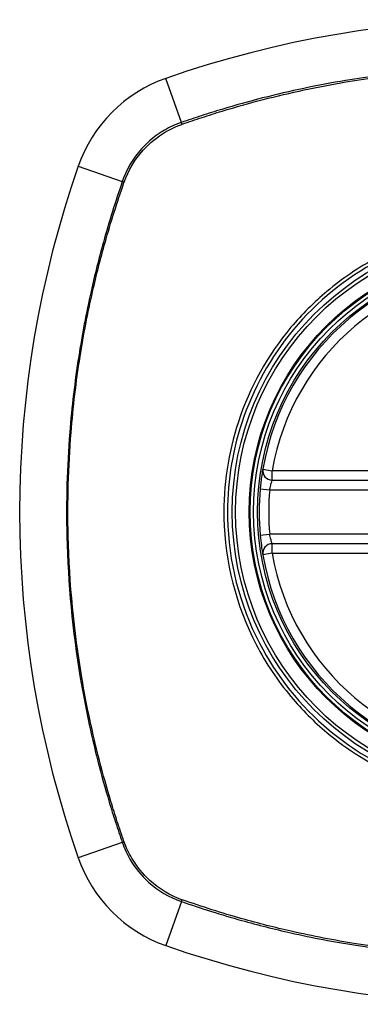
# Model space of a CAD drawing. Header units: inches. Extents: x 93 to 225, y 69 to 99.
# Tile 13 of 38: x 156.66 to 157.083, y 83.127 to 84.347. Entities that reach past the tile are written whole.
import ezdxf

# ---------------------------------------------------------------- set-up
doc = ezdxf.new("R2010")
doc.units = ezdxf.units.IN
doc.header["$MEASUREMENT"] = 0
doc.layers.add('Visible Edges(ANSI)', color=7, linetype='Continuous', lineweight=25)
doc.layers.add('Visible Tangent Edges(ANSI)', color=7, linetype='Continuous', lineweight=25)

msp = doc.modelspace()

# ---------------------------------------------------------------- linework, layer by layer
at = {"layer": 'Visible Edges(ANSI)'}
for p, q in [((156.9734, 83.7762), (157.567, 83.7762)), ((157.567, 83.6974), (156.9734, 83.6974))]:
    msp.add_line(p, q, dxfattribs=at)
for radius in [0.3199, 0.315]:
    msp.add_circle((157.2702, 83.7368), radius, dxfattribs=at)
for centre, radius, start, end in [((157.2702, 83.0478), 1.2992, 70.7337, 109.2663), ((156.8999, 84.107), 0.1772, 109.2663, 160.7337), ((157.9591, 83.7368), 1.2992, 160.7337, 199.2663), ((157.2702, 83.7368), 0.313, 9.784, 170.216), ((156.9734, 83.788), 0.0118, 170.216, 270), ((157.2702, 83.7368), 0.313, 174.7499, 185.2501), ((156.9734, 83.6856), 0.0118, 90, 189.784), ((157.2702, 83.7368), 0.313, 189.784, 350.216), ((156.8999, 83.3666), 0.1772, 199.2663, 250.7337), ((157.2702, 84.4258), 1.2992, 250.7337, 289.2663)]:
    msp.add_arc(centre, radius, start, end, dxfattribs=at)
for points, knots in [([(156.9617, 83.79), (156.9617, 83.79), (156.9615, 83.7887), (156.9607, 83.7841), (156.9603, 83.781), (156.9595, 83.7752), (156.9592, 83.7727), (156.9588, 83.7686), (156.9586, 83.767), (156.9585, 83.7654)], [0, 0, 0, 0, 0.03342093, 0.03342093, 0.06354683, 0.06354683, 0.08237552, 0.08237552, 0.09414345, 0.09414345, 0.09414345, 0.09414345]), ([(156.9585, 83.7081), (156.9589, 83.7036), (156.9594, 83.6991), (156.9604, 83.6917), (156.9609, 83.6888), (156.9614, 83.6855), (156.9615, 83.6846), (156.9617, 83.6838), (156.9617, 83.6836), (156.9617, 83.6836)], [0, 0, 0, 0, 0.03342328, 0.03342328, 0.06355131, 0.06355131, 0.08238132, 0.08238132, 0.09415008, 0.09415008, 0.09415008, 0.09415008])]:
    msp.add_open_spline(points, degree=3, knots=knots, dxfattribs=at)
at = {"layer": 'Visible Tangent Edges(ANSI)'}
for p, q in [((156.8606, 84.2196), (156.8415, 84.2743)), ((156.7327, 84.1655), (156.7873, 84.1464)), ((156.9617, 83.79), (156.9734, 83.788)), ((156.9734, 83.7762), (156.9734, 83.788)), ((157.567, 83.788), (156.9734, 83.788)), ((156.9585, 83.7654), (156.9702, 83.7643)), ((156.9702, 83.7643), (157.5701, 83.7643)), ((156.9585, 83.7081), (156.9702, 83.7092)), ((157.5701, 83.7092), (156.9702, 83.7092)), ((156.9734, 83.6856), (156.9734, 83.6974)), ((156.9734, 83.6856), (156.9617, 83.6836)), ((156.9734, 83.6856), (157.567, 83.6856)), ((156.7873, 83.3272), (156.7327, 83.3081)), ((156.8606, 83.254), (156.8415, 83.1993))]:
    msp.add_line(p, q, dxfattribs=at)
for radius in [0.3464, 0.3422, 0.3254, 0.3242]:
    msp.add_circle((157.2702, 83.7368), radius, dxfattribs=at)
for start, end in [(9.784, 170.216), (174.7499, 185.2501), (189.784, 350.216)]:
    msp.add_arc((157.2702, 83.7368), 0.3012, start, end, dxfattribs=at)
for centre, major_axis, start_param, end_param in [((156.8622, 84.215), (-0.00321, 0.00931), 1.046967, 1.310674), ((156.792, 84.1447), (0.00931, -0.00321), 1.830918, 2.094625), ((156.792, 83.3288), (0.00931, 0.00321), 4.18856, 4.452267), ((156.8622, 83.2586), (0.00321, 0.00931), 1.830918, 2.094625)]:
    msp.add_ellipse(centre, major_axis=major_axis, ratio=0.002592, start_param=start_param, end_param=end_param, dxfattribs=at)
for points, knots in [([(157.6797, 84.2196), (157.6674, 84.2239), (157.6549, 84.228), (157.63, 84.2358), (157.6174, 84.2395), (157.5846, 84.2487), (157.5642, 84.2538), (157.517, 84.2644), (157.4901, 84.2695), (157.4318, 84.2787), (157.4003, 84.2824), (157.326, 84.2883), (157.2831, 84.2894), (157.1814, 84.287), (157.1226, 84.2814), (157.0299, 84.2659), (156.9955, 84.2587), (156.9444, 84.2456), (156.9275, 84.2409), (156.9023, 84.2333), (156.8939, 84.2307), (156.8772, 84.2253), (156.8689, 84.2225), (156.8606, 84.2196)], [0, 0, 0, 0, 0.099284, 0.099284, 0.198296, 0.198296, 0.356933, 0.356933, 0.563161, 0.563161, 0.801732, 0.801732, 1.126637, 1.126637, 1.572986, 1.572986, 1.839557, 1.839557, 1.972882, 1.972882, 2.039554, 2.039554, 2.106203, 2.106203, 2.106203, 2.106203]), ([(156.8618, 84.2175), (156.8701, 84.2204), (156.8781, 84.2231), (156.8946, 84.2285), (156.9029, 84.2312), (156.9281, 84.2388), (156.945, 84.2436), (156.9959, 84.2567), (157.0303, 84.264), (157.1228, 84.2797), (157.1815, 84.2853), (157.2831, 84.2878), (157.3259, 84.2866), (157.4002, 84.2806), (157.4316, 84.2769), (157.4898, 84.2677), (157.5166, 84.2625), (157.5637, 84.2518), (157.584, 84.2466), (157.6168, 84.2374), (157.6293, 84.2337), (157.6541, 84.2259), (157.6661, 84.2219), (157.6785, 84.2175)], [-2.104956, -2.104956, -2.104956, -2.104956, -2.039554, -2.039554, -1.972882, -1.972882, -1.839557, -1.839557, -1.572986, -1.572986, -1.126637, -1.126637, -0.801732, -0.801732, -0.563161, -0.563161, -0.356933, -0.356933, -0.198296, -0.198296, -0.099284, -0.099284, -0.001246, -0.001246, -0.001246, -0.001246]), ([(156.8606, 84.2196), (156.8533, 84.2171), (156.8463, 84.2139), (156.8291, 84.2039), (156.8195, 84.1961), (156.8007, 84.1753), (156.7925, 84.1613), (156.7873, 84.1464)], [0, 0, 0, 0, 0.0558923, 0.0558923, 0.1453199, 0.1453199, 0.261048, 0.261048, 0.261048, 0.261048]), ([(156.7896, 84.1456), (156.7948, 84.1602), (156.8029, 84.1738), (156.8213, 84.1941), (156.8307, 84.2018), (156.8475, 84.2116), (156.8543, 84.2148), (156.8613, 84.2173)], [-0.261048, -0.261048, -0.261048, -0.261048, -0.1453199, -0.1453199, -0.0558923, -0.0558923, 0, 0, 0, 0]), ([(156.7873, 84.1464), (156.7831, 84.134), (156.7789, 84.1216), (156.7711, 84.0966), (156.7674, 84.084), (156.7582, 84.0512), (156.7531, 84.0308), (156.7425, 83.9836), (156.7374, 83.9567), (156.7283, 83.8984), (156.7246, 83.867), (156.7187, 83.7926), (156.7175, 83.7497), (156.7199, 83.6481), (156.7255, 83.5892), (156.741, 83.4965), (156.7483, 83.4621), (156.7613, 83.4111), (156.766, 83.3941), (156.7736, 83.3689), (156.7762, 83.3605), (156.7816, 83.3438), (156.7845, 83.3355), (156.7873, 83.3272)], [0, 0, 0, 0, 0.099284, 0.099284, 0.198296, 0.198296, 0.356933, 0.356933, 0.563161, 0.563161, 0.801732, 0.801732, 1.126637, 1.126637, 1.572986, 1.572986, 1.839557, 1.839557, 1.972882, 1.972882, 2.039554, 2.039554, 2.106203, 2.106203, 2.106203, 2.106203]), ([(156.7894, 83.3284), (156.7865, 83.3367), (156.7838, 83.3447), (156.7784, 83.3612), (156.7758, 83.3696), (156.7681, 83.3947), (156.7634, 83.4116), (156.7502, 83.4626), (156.7429, 83.4969), (156.7273, 83.5894), (156.7216, 83.6482), (156.7191, 83.7497), (156.7203, 83.7925), (156.7263, 83.8668), (156.73, 83.8982), (156.7392, 83.9564), (156.7444, 83.9832), (156.7551, 84.0303), (156.7603, 84.0507), (156.7695, 84.0834), (156.7733, 84.0959), (156.7811, 84.1207), (156.7851, 84.1327), (156.7894, 84.1451)], [-2.104956, -2.104956, -2.104956, -2.104956, -2.039554, -2.039554, -1.972882, -1.972882, -1.839557, -1.839557, -1.572986, -1.572986, -1.126637, -1.126637, -0.801732, -0.801732, -0.563161, -0.563161, -0.356933, -0.356933, -0.198296, -0.198296, -0.099284, -0.099284, -0.001246, -0.001246, -0.001246, -0.001246]), ([(157.499, 84.0102), (157.4663, 84.0377), (157.4285, 84.0593), (157.346, 84.0883), (157.3015, 84.095), (157.2033, 84.0914), (157.1503, 84.0771), (157.0809, 84.0401), (157.0603, 84.0262), (157.0413, 84.0102)], [-2.266012, -2.266012, -2.266012, -2.266012, -1.905714, -1.905714, -1.532987, -1.532987, -1.082671, -1.082671, -0.873089, -0.873089, -0.873089, -0.873089]), ([(157.6224, 83.7368), (157.6224, 83.714), (157.6202, 83.691), (157.61, 83.6394), (157.6007, 83.6114), (157.5754, 83.5583), (157.5593, 83.5332), (157.5404, 83.5106), (157.5119, 83.4764), (157.4772, 83.4481), (157.4016, 83.4073), (157.3619, 83.3942), (157.2849, 83.383), (157.2475, 83.3834), (157.1668, 83.3969), (157.1226, 83.4136), (157.07, 83.4463), (157.0566, 83.4559), (157.0439, 83.4665), (157.0083, 83.4962), (156.9789, 83.533), (156.9327, 83.6221), (156.9191, 83.6755), (156.9172, 83.7694), (156.9231, 83.8093), (156.9495, 83.8894), (156.9715, 83.929), (156.9999, 83.963), (157.0289, 83.9978), (157.0647, 84.0267), (157.1518, 84.0728), (157.2041, 84.0868), (157.3011, 84.0904), (157.345, 84.0838), (157.4266, 84.0553), (157.464, 84.0341), (157.4964, 84.0071), (157.5318, 83.9775), (157.5612, 83.9409), (157.592, 83.8815), (157.5999, 83.8624), (157.6168, 83.8088), (157.6224, 83.7726), (157.6224, 83.7368)], [-3.141593, -3.141593, -3.141593, -3.141593, -2.946594, -2.946594, -2.696251, -2.696251, -2.445914, -2.445914, -2.445914, -2.067507, -2.067507, -1.716551, -1.716551, -1.405531, -1.405531, -1.016056, -1.016056, -0.875434, -0.875434, -0.875434, -0.479101, -0.479101, -0.021702, -0.021702, 0.31764, 0.31764, 0.695378, 0.695378, 0.695378, 1.082671, 1.082671, 1.532987, 1.532987, 1.905714, 1.905714, 2.266012, 2.266012, 2.266012, 2.660331, 2.660331, 2.835226, 2.835226, 3.141593, 3.141593, 3.141593, 3.141593]), ([(156.9967, 83.9657), (156.9679, 83.9314), (156.9455, 83.8913), (156.9187, 83.8102), (156.9126, 83.7698), (156.9146, 83.6747), (156.9285, 83.6206), (156.9656, 83.5493), (156.9801, 83.5277), (156.9967, 83.5079)], [-0.695378, -0.695378, -0.695378, -0.695378, -0.31764, -0.31764, 0.021702, 0.021702, 0.479101, 0.479101, 0.69757, 0.69757, 0.69757, 0.69757]), ([(156.9702, 83.7643), (156.9704, 83.7651), (156.9705, 83.7659), (156.971, 83.7679), (156.9712, 83.769), (156.972, 83.7718), (156.9724, 83.7733), (156.9731, 83.7755), (156.9734, 83.7762), (156.9734, 83.7762)], [-0.09414345, -0.09414345, -0.09414345, -0.09414345, -0.08237552, -0.08237552, -0.06354683, -0.06354683, -0.03342093, -0.03342093, 0, 0, 0, 0]), ([(156.9734, 83.6974), (156.9734, 83.6974), (156.9733, 83.6975), (156.9732, 83.6979), (156.973, 83.6983), (156.9725, 83.6999), (156.9721, 83.7013), (156.9711, 83.7049), (156.9706, 83.707), (156.9702, 83.7092)], [-0.09415008, -0.09415008, -0.09415008, -0.09415008, -0.08238132, -0.08238132, -0.06355131, -0.06355131, -0.03342328, -0.03342328, 0, 0, 0, 0]), ([(157.0413, 83.4633), (157.054, 83.4526), (157.0676, 83.4428), (157.1208, 83.4096), (157.1655, 83.3926), (157.2472, 83.3788), (157.2851, 83.3784), (157.3631, 83.3898), (157.4033, 83.4032), (157.4611, 83.4346), (157.4808, 83.448), (157.499, 83.4633)], [0.875434, 0.875434, 0.875434, 0.875434, 1.016056, 1.016056, 1.405531, 1.405531, 1.716551, 1.716551, 2.067507, 2.067507, 2.26835, 2.26835, 2.26835, 2.26835]), ([(156.7873, 83.3272), (156.7898, 83.32), (156.793, 83.313), (156.803, 83.2958), (156.8108, 83.2862), (156.8317, 83.2673), (156.8456, 83.2591), (156.8606, 83.254)], [0, 0, 0, 0, 0.0558923, 0.0558923, 0.1453199, 0.1453199, 0.261048, 0.261048, 0.261048, 0.261048]), ([(156.8613, 83.2562), (156.8467, 83.2614), (156.8332, 83.2695), (156.8128, 83.2879), (156.8052, 83.2973), (156.7953, 83.3141), (156.7921, 83.3209), (156.7896, 83.328)], [-0.261048, -0.261048, -0.261048, -0.261048, -0.1453199, -0.1453199, -0.0558923, -0.0558923, 0, 0, 0, 0]), ([(156.8606, 83.254), (156.8729, 83.2497), (156.8854, 83.2456), (156.9103, 83.2377), (156.9229, 83.234), (156.9557, 83.2249), (156.9761, 83.2197), (157.0233, 83.2091), (157.0502, 83.204), (157.1085, 83.1949), (157.14, 83.1912), (157.2143, 83.1853), (157.2572, 83.1841), (157.3589, 83.1866), (157.4177, 83.1922), (157.5104, 83.2076), (157.5448, 83.2149), (157.5959, 83.2279), (157.6128, 83.2326), (157.638, 83.2402), (157.6464, 83.2429), (157.6631, 83.2483), (157.6714, 83.2511), (157.6797, 83.254)], [0, 0, 0, 0, 0.099284, 0.099284, 0.198296, 0.198296, 0.356933, 0.356933, 0.563161, 0.563161, 0.801732, 0.801732, 1.126637, 1.126637, 1.572986, 1.572986, 1.839557, 1.839557, 1.972882, 1.972882, 2.039554, 2.039554, 2.106203, 2.106203, 2.106203, 2.106203]), ([(157.6785, 83.2561), (157.6702, 83.2532), (157.6622, 83.2504), (157.6457, 83.245), (157.6374, 83.2424), (157.6122, 83.2347), (157.5953, 83.23), (157.5444, 83.2168), (157.51, 83.2095), (157.4175, 83.1939), (157.3588, 83.1882), (157.2572, 83.1858), (157.2144, 83.187), (157.1401, 83.1929), (157.1087, 83.1967), (157.0505, 83.2059), (157.0237, 83.211), (156.9766, 83.2217), (156.9563, 83.2269), (156.9235, 83.2361), (156.911, 83.2399), (156.8862, 83.2477), (156.8742, 83.2517), (156.8618, 83.2561)], [-2.104956, -2.104956, -2.104956, -2.104956, -2.039554, -2.039554, -1.972882, -1.972882, -1.839557, -1.839557, -1.572986, -1.572986, -1.126637, -1.126637, -0.801732, -0.801732, -0.563161, -0.563161, -0.356933, -0.356933, -0.198296, -0.198296, -0.099284, -0.099284, -0.001246, -0.001246, -0.001246, -0.001246])]:
    msp.add_open_spline(points, degree=3, knots=knots, dxfattribs=at)
for points in [[(156.8613, 84.2173), (156.8615, 84.2174), (156.8617, 84.2175), (156.8618, 84.2175)], [(156.7894, 84.1451), (156.7895, 84.1453), (156.7895, 84.1454), (156.7896, 84.1456)], [(157.0413, 84.0102), (157.0252, 83.9967), (157.0102, 83.9818), (156.9967, 83.9657)], [(156.9967, 83.5079), (157.0102, 83.4918), (157.0251, 83.4769), (157.0413, 83.4633)], [(156.7896, 83.328), (156.7895, 83.3281), (156.7895, 83.3283), (156.7894, 83.3284)], [(156.8618, 83.2561), (156.8617, 83.2561), (156.8615, 83.2562), (156.8613, 83.2562)]]:
    msp.add_open_spline(points, degree=3, dxfattribs=at)

doc.saveas('drawing.dxf')
